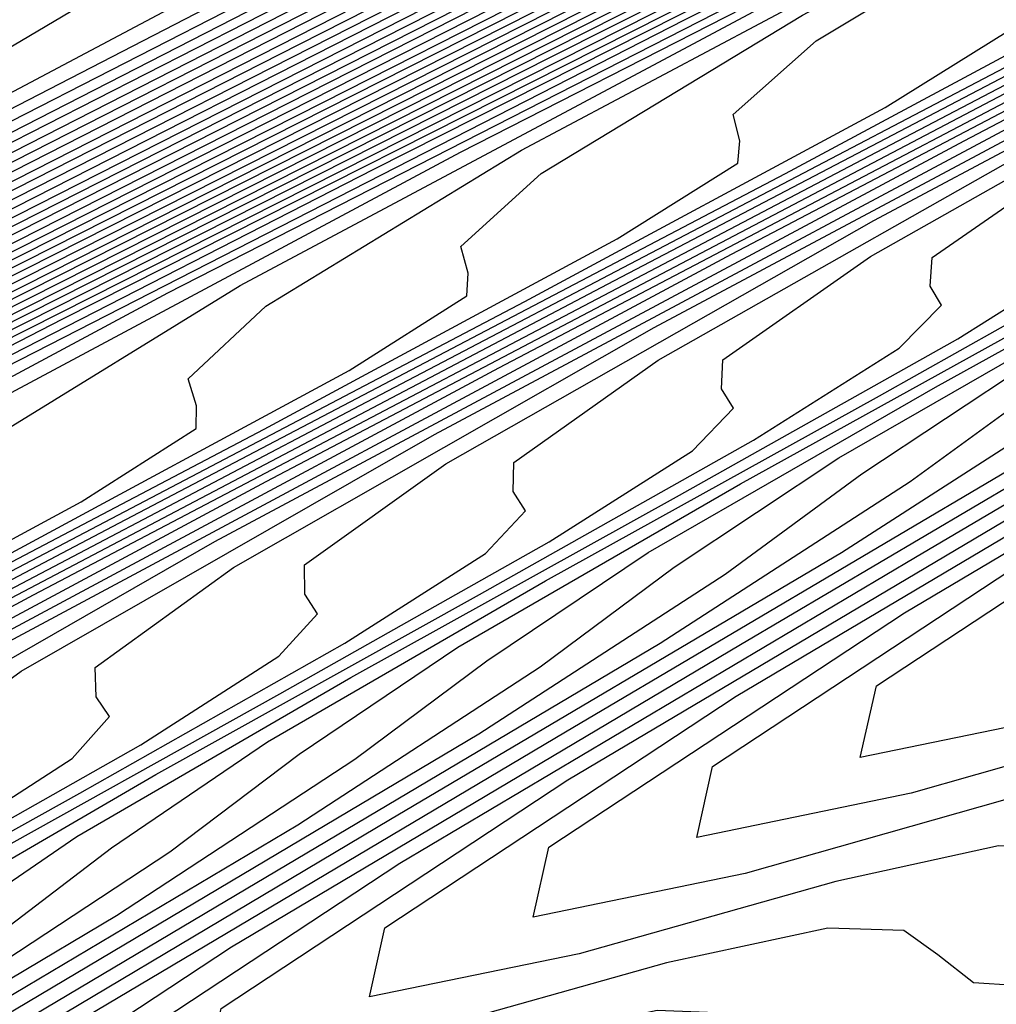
# Model space of a CAD drawing. Extents: x 3249832 to 3255657, y 13789405 to 13793316.
# Tile 105 of 256: x 3255318.08 to 3255321.62, y 13790159.34 to 13790162.9. Entities that reach past the tile are written whole.
import ezdxf

# ---------------------------------------------------------------- set-up
doc = ezdxf.new("R2010")
doc.units = 0
doc.header["$LTSCALE"] = 100
doc.header["$MEASUREMENT"] = 0
for name, color, linetype in [('GRATIO_CON', 10, 'CONTINUOUS'), ('GRATIO_ICON', 7, 'CONTINUOUS'), ('TARGETS_EAST', 7, 'CONTINUOUS')]:
    doc.layers.add(name, color=color, linetype=linetype)

# ---------------------------------------------------------------- blocks, each defined once
blk = doc.blocks.new('Gratio_032316_contours')
at = {"layer": 'GRATIO_CON', "color": 5, "linetype": 'Continuous', "flags": 128}
for points in [[(3255304.9157, 13790155.8971), (3255309.6589, 13790158.3201), (3255314.1493, 13790160.621), (3255317.9787, 13790162.6022), (3255320.7289, 13790164.0631), (3255322.1393, 13790164.8782), (3255322.5796, 13790165.2225), (3255322.5773, 13790165.3464), (3255322.6999, 13790165.5205), (3255323.6755, 13790166.0979), (3255326.2724, 13790167.4517), (3255330.9596, 13790169.8106), (3255337.0084, 13790172.8235), (3255343.391, 13790175.9945), (3255349.1937, 13790178.8812), (3255353.9602, 13790181.2553), (3255357.3486, 13790182.9416), (3255359.1694, 13790183.8424), (3255359.8432, 13790184.1689), (3255359.943, 13790184.2093), (3255359.9463, 13790184.2038), (3255359.949, 13790184.1997), (3255359.9513, 13790184.1963)], [(3255302.3778, 13790154.5684), (3255307.3329, 13790157.0951), (3255312.4118, 13790159.6895), (3255317.2206, 13790162.1531), (3255321.3249, 13790164.2734), (3255324.2801, 13790165.8346), (3255325.8088, 13790166.7013), (3255326.3006, 13790167.0602), (3255326.3122, 13790167.1787), (3255326.4454, 13790167.3469), (3255327.4839, 13790167.9461), (3255330.2567, 13790169.3804), (3255335.2318, 13790171.8782), (3255341.4333, 13790174.9646), (3255347.5247, 13790177.989), (3255352.4091, 13790180.4168), (3255355.9494, 13790182.1787), (3255358.2485, 13790183.3217), (3255359.4552, 13790183.9168), (3255359.9029, 13790184.1305), (3255359.9712, 13790184.1537)], [(3255304.4676, 13790155.5994), (3255309.7502, 13790158.2931), (3255315.1648, 13790161.0589), (3255320.2919, 13790163.6852), (3255324.671, 13790165.9446), (3255327.8314, 13790167.606), (3255329.4784, 13790168.5243), (3255330.0217, 13790168.8979), (3255330.047, 13790169.0111), (3255330.1909, 13790169.1733), (3255331.2924, 13790169.7943), (3255334.241, 13790171.3091), (3255339.5039, 13790173.9458), (3255345.8582, 13790177.1058), (3255351.6584, 13790179.9834), (3255355.6245, 13790181.9523), (3255357.9383, 13790183.1026), (3255359.1472, 13790183.7035), (3255359.7382, 13790183.995), (3255359.9575, 13790184.0997), (3255359.991, 13790184.111)], [(3255301.5219, 13790154.0673), (3255306.5573, 13790156.6303), (3255312.1674, 13790159.491), (3255317.9177, 13790162.4284), (3255323.3631, 13790165.2173), (3255328.0171, 13790167.6157), (3255331.3826, 13790169.3774), (3255333.1479, 13790170.3474), (3255333.7427, 13790170.7356), (3255333.7819, 13790170.8435), (3255333.9351, 13790170.999), (3255335.0904, 13790171.6374), (3255338.1903, 13790173.2204), (3255343.8598, 13790176.055), (3255351.4541, 13790179.8272), (3255360.0108, 13790184.0684)], [(3255305.1135, 13790155.8299), (3255310.7368, 13790158.6923), (3255317.0019, 13790161.8869), (3255323.4235, 13790165.1672), (3255329.5057, 13790168.2815), (3255334.7094, 13790170.9581), (3255338.4852, 13790172.9203), (3255340.4871, 13790173.9935), (3255341.1847, 13790174.411), (3255341.2516, 13790174.5082), (3255341.3615, 13790174.6197), (3255342.1895, 13790175.0772), (3255344.4112, 13790176.2118), (3255348.4746, 13790178.2434), (3255353.9175, 13790180.947), (3255360.0502, 13790183.9867)], [(3255302.0725, 13790154.2545), (3255306.9093, 13790156.7113), (3255312.8265, 13790159.7232), (3255319.4192, 13790163.0849), (3255326.1765, 13790166.5367), (3255332.577, 13790169.8136), (3255338.0556, 13790172.6292), (3255342.0364, 13790174.6917), (3255344.1566, 13790175.8165), (3255344.9058, 13790176.2487), (3255344.9865, 13790176.3406), (3255345.0746, 13790176.43), (3255345.739, 13790176.7971), (3255347.5216, 13790177.7075), (3255350.782, 13790179.3376), (3255355.1493, 13790181.5069), (3255360.0699, 13790183.9458)], [(3255303.628, 13790155.0138), (3255308.7051, 13790157.5926), (3255314.9163, 13790160.7542), (3255321.8364, 13790164.2828), (3255328.9294, 13790167.9061), (3255335.6482, 13790171.3457), (3255341.4017, 13790174.3004), (3255345.5877, 13790176.4631), (3255347.8262, 13790177.6396), (3255348.6268, 13790178.0864), (3255348.7213, 13790178.173), (3255348.7878, 13790178.2404), (3255349.2885, 13790178.517), (3255350.6321, 13790179.2032), (3255353.0894, 13790180.4318), (3255356.381, 13790182.0668), (3255360.0897, 13790183.905)], [(3255305.1835, 13790155.7731), (3255310.5009, 13790158.4739), (3255317.006, 13790161.7851), (3255324.2536, 13790165.4808), (3255331.6823, 13790169.2755), (3255338.7195, 13790172.8778), (3255344.7479, 13790175.9716), (3255349.1389, 13790178.2345), (3255351.4957, 13790179.4626), (3255352.3478, 13790179.9241), (3255352.4562, 13790180.0053), (3255352.5009, 13790180.0507), (3255352.838, 13790180.237), (3255353.7425, 13790180.6989), (3255355.3968, 13790181.526), (3255357.6127, 13790182.6266), (3255360.1094, 13790183.8641)], [(3255303.7707, 13790154.9993), (3255308.2945, 13790157.2917), (3255314.0925, 13790160.2366), (3255321.1855, 13790163.8471), (3255329.0881, 13790167.8767), (3255337.1882, 13790172.0144), (3255344.8621, 13790175.942), (3255351.4402, 13790179.3139), (3255356.2414, 13790181.7774), (3255358.8349, 13790183.1087), (3255359.7899, 13790183.5995), (3255359.9259, 13790183.6701), (3255359.9272, 13790183.6714), (3255359.937, 13790183.6768), (3255359.9634, 13790183.6903), (3255360.0116, 13790183.7143), (3255360.0761, 13790183.7464), (3255360.1488, 13790183.7825)], [(3255305.1388, 13790155.6635), (3255309.85, 13790158.051), (3255315.8883, 13790161.1179), (3255323.2539, 13790164.8671), (3255331.3347, 13790168.9871), (3255339.3649, 13790173.0882), (3255346.7521, 13790176.8682), (3255353.5952, 13790180.3758), (3255360.1664, 13790183.7472)], [(3255302.8281, 13790154.4677), (3255306.5068, 13790156.3278), (3255311.4055, 13790158.8102), (3255317.684, 13790161.9993), (3255325.321, 13790165.8864), (3255333.5703, 13790170.0918), (3255341.5049, 13790174.143), (3255348.4211, 13790177.681), (3255354.5094, 13790180.8012), (3255360.1838, 13790183.7124)], [(3255304.0554, 13790155.0608), (3255307.8748, 13790156.9921), (3255312.961, 13790159.5695), (3255319.4798, 13790162.8806), (3255327.388, 13790166.9057), (3255335.8059, 13790171.1966), (3255343.6448, 13790175.1979), (3255350.0901, 13790178.4938), (3255355.4236, 13790181.2265), (3255360.2013, 13790183.6775)], [(3255303.5893, 13790154.7687), (3255306.5099, 13790156.2471), (3255310.6109, 13790158.3207), (3255316.0721, 13790161.0881), (3255323.0714, 13790164.6433), (3255331.5221, 13790168.9443), (3255340.2771, 13790173.4061), (3255347.9247, 13790177.3077), (3255353.4282, 13790180.1195), (3255357.252, 13790182.0771), (3255360.2361, 13790183.6077)], [(3255304.7162, 13790155.3111), (3255307.7371, 13790156.8402), (3255311.9789, 13790158.985), (3255317.6276, 13790161.8474), (3255324.8672, 13790165.5246), (3255333.5891, 13790169.9636), (3255342.5128, 13790174.5109), (3255350.0647, 13790178.3626), (3255355.0972, 13790180.9323), (3255358.1663, 13790182.5025), (3255360.2536, 13790183.5729)], [(3255303.783, 13790154.7871), (3255305.843, 13790155.8536), (3255308.9644, 13790157.4333), (3255313.347, 13790159.6493), (3255319.1831, 13790162.6067), (3255326.663, 13790166.4059), (3255335.6562, 13790170.9829), (3255344.7484, 13790175.6156), (3255352.2046, 13790179.4175), (3255356.7662, 13790181.7451), (3255359.0805, 13790182.9278), (3255360.271, 13790183.538)], [(3255304.8427, 13790155.2963), (3255306.9699, 13790156.3961), (3255310.1916, 13790158.0264), (3255314.7166, 13790160.3144), (3255320.7509, 13790163.3723), (3255328.5002, 13790167.3085), (3255338.0293, 13790172.1586), (3255348.8387, 13790177.6664), (3255360.2884, 13790183.5031)], [(3255305.0241, 13790155.1342), (3255305.6382, 13790155.5752), (3255306.9622, 13790156.3146), (3255309.2236, 13790157.4811), (3255312.6461, 13790159.2126), (3255317.4185, 13790161.6255), (3255323.5888, 13790164.7516), (3255331.1702, 13790168.6012), (3255339.9013, 13790173.0438), (3255348.4233, 13790177.385), (3255355.1029, 13790180.7893), (3255358.7722, 13790182.6592), (3255360.1245, 13790183.3478), (3255360.3182, 13790183.4455)], [(3255304.8083, 13790154.4748), (3255305.689, 13790154.9681), (3255305.9678, 13790155.1782), (3255305.932, 13790155.2654), (3255305.8633, 13790155.3778), (3255306.0205, 13790155.6152), (3255306.6569, 13790156.065), (3255308.0219, 13790156.8237), (3255310.3504, 13790158.0236), (3255313.8734, 13790159.8057), (3255318.7695, 13790162.2811), (3255325.0078, 13790165.4413), (3255332.5052, 13790169.2476), (3255340.9443, 13790173.5411), (3255349.0715, 13790177.6808), (3255355.3991, 13790180.9056), (3255358.87, 13790182.674), (3255360.1494, 13790183.3249), (3255360.333, 13790183.417)], [(3255304.084, 13790154.0519), (3255305.7522, 13790154.9379), (3255306.6595, 13790155.4442), (3255306.9489, 13790155.6586), (3255306.9159, 13790155.7454), (3255306.8502, 13790155.8567), (3255307.0169, 13790156.0961), (3255307.6755, 13790156.5547), (3255309.0817, 13790157.3329), (3255311.4773, 13790158.5661), (3255315.1006, 13790160.3988), (3255320.1204, 13790162.9367), (3255326.4268, 13790166.131), (3255333.8401, 13790169.894), (3255341.9872, 13790174.0384), (3255349.7196, 13790177.9767), (3255355.6953, 13790181.0218), (3255358.9678, 13790182.6888), (3255360.1743, 13790183.3021), (3255360.3478, 13790183.3885)], [(3255304.9814, 13790154.4912), (3255306.6961, 13790155.401), (3255307.6299, 13790155.9204), (3255307.9299, 13790156.1391), (3255307.8998, 13790156.2255), (3255307.837, 13790156.3357), (3255308.0133, 13790156.577), (3255308.6941, 13790157.0445), (3255310.1414, 13790157.842), (3255312.6041, 13790159.1086), (3255316.3279, 13790160.9919), (3255321.4714, 13790163.5923), (3255327.8457, 13790166.8207), (3255335.1751, 13790170.5405), (3255343.0302, 13790174.5357), (3255350.3678, 13790178.2726), (3255355.9915, 13790181.1381), (3255359.0655, 13790182.7035), (3255360.1992, 13790183.2792), (3255360.3626, 13790183.36)], [(3255304.6498, 13790154.2392), (3255306.7761, 13790155.3698), (3255308.584, 13790156.3271), (3255309.5708, 13790156.8727), (3255309.8919, 13790157.1), (3255309.8675, 13790157.1856), (3255309.8108, 13790157.2936), (3255310.0062, 13790157.5388), (3255310.7314, 13790158.024), (3255312.2609, 13790158.8603), (3255314.8578, 13790160.1936), (3255318.7824, 13790162.1781), (3255324.1733, 13790164.9035), (3255330.6837, 13790168.2), (3255337.845, 13790171.8333), (3255345.1161, 13790175.5303), (3255351.6642, 13790178.8644), (3255356.5838, 13790181.3706), (3255359.2611, 13790182.7331), (3255360.249, 13790183.2335), (3255360.3922, 13790183.303)], [(3255305.4924, 13790154.6505), (3255307.6735, 13790155.8091), (3255309.528, 13790156.7902), (3255310.5412, 13790157.3489), (3255310.8729, 13790157.5805), (3255310.8514, 13790157.6657), (3255310.7976, 13790157.7725), (3255311.0026, 13790158.0197), (3255311.75, 13790158.5138), (3255313.3206, 13790159.3695), (3255315.9847, 13790160.736), (3255320.0096, 13790162.7712), (3255325.5243, 13790165.559), (3255332.1026, 13790168.8897), (3255339.18, 13790172.4797), (3255346.1591, 13790176.0276), (3255352.3124, 13790179.1603), (3255356.88, 13790181.4868), (3255359.3589, 13790182.7478), (3255360.2739, 13790183.2107), (3255360.4069, 13790183.2745)], [(3255304.4639, 13790154.0323), (3255306.3351, 13790155.0619), (3255308.5709, 13790156.2484), (3255310.4719, 13790157.2533), (3255311.5116, 13790157.825), (3255311.8539, 13790158.061), (3255311.8353, 13790158.1457), (3255311.7845, 13790158.2514), (3255311.9991, 13790158.5007), (3255312.7686, 13790159.0035), (3255314.3803, 13790159.8786), (3255317.1115, 13790161.2785), (3255321.2369, 13790163.3643), (3255326.8753, 13790166.2146), (3255333.5216, 13790169.5794), (3255340.515, 13790173.1261), (3255347.202, 13790176.5249), (3255352.9606, 13790179.4562), (3255357.1762, 13790181.6031), (3255359.4566, 13790182.7626), (3255360.2988, 13790183.1878), (3255360.4217, 13790183.246)], [(3255305.2597, 13790154.4202), (3255307.1777, 13790155.4733), (3255309.4682, 13790156.6878), (3255311.4159, 13790157.7164), (3255312.4821, 13790158.3012), (3255312.8349, 13790158.5414), (3255312.8192, 13790158.6258), (3255312.7714, 13790158.7304), (3255312.9955, 13790158.9816), (3255313.7872, 13790159.4933), (3255315.4401, 13790160.3878), (3255318.2384, 13790161.821), (3255322.4642, 13790163.9574), (3255328.2262, 13790166.8702), (3255334.9406, 13790170.2691), (3255341.8499, 13790173.7725), (3255348.245, 13790177.0222), (3255353.6088, 13790179.7521), (3255357.4723, 13790181.7195), (3255359.5541, 13790182.7777), (3255360.3231, 13790183.1656), (3255360.4356, 13790183.2183)], [(3255305.207, 13790153.6581), (3255305.54, 13790153.9086), (3255305.6043, 13790154.0464), (3255305.5256, 13790154.1319), (3255305.4725, 13790154.2445), (3255305.7864, 13790154.5406), (3255306.8513, 13790155.1959), (3255308.8631, 13790156.296), (3255311.263, 13790157.5664), (3255313.3038, 13790158.6426), (3255314.4229, 13790159.2535), (3255314.7969, 13790159.5024), (3255314.7869, 13790159.5859), (3255314.7451, 13790159.6883), (3255314.9883, 13790159.9434), (3255315.8245, 13790160.4728), (3255317.5596, 13790161.4061), (3255320.4921, 13790162.906), (3255324.9187, 13790165.1436), (3255330.9282, 13790168.1814)], [(3255305.2694, 13790153.6233), (3255305.9467, 13790154.0259), (3255306.289, 13790154.2803), (3255306.3575, 13790154.419), (3255306.2805, 13790154.5037), (3255306.2304, 13790154.6159), (3255306.5552, 13790154.9159), (3255307.6471, 13790155.5838), (3255309.7057, 13790156.7074), (3255312.1603, 13790158.0057), (3255314.2477, 13790159.1056), (3255315.3934, 13790159.7297), (3255315.778, 13790159.9828), (3255315.7708, 13790160.066), (3255315.732, 13790160.1672), (3255315.9848, 13790160.4243), (3255316.8431, 13790160.9625), (3255318.6193, 13790161.9152), (3255321.6189, 13790163.4485), (3255326.1459, 13790165.7367), (3255332.2792, 13790168.837)], [(3255305.17, 13790153.5085), (3255305.9933, 13790153.9833), (3255306.6863, 13790154.3937), (3255307.0379, 13790154.652), (3255307.1106, 13790154.7916), (3255307.0354, 13790154.8755), (3255306.9882, 13790154.9873), (3255307.324, 13790155.2912), (3255308.443, 13790155.9716), (3255310.5484, 13790157.1187), (3255313.0577, 13790158.445), (3255315.1916, 13790159.5687), (3255316.3638, 13790160.2058), (3255316.759, 13790160.4633), (3255316.7547, 13790160.546), (3255316.7189, 13790160.6461), (3255316.9812, 13790160.9052), (3255317.8617, 13790161.4523), (3255319.679, 13790162.4244), (3255322.7458, 13790163.991), (3255327.3732, 13790166.3298), (3255333.6301, 13790169.4926)], [(3255305.1856, 13790153.43), (3255305.8756, 13790153.8592), (3255306.7172, 13790154.3433), (3255307.426, 13790154.7614), (3255307.7868, 13790155.0238), (3255307.8637, 13790155.1641), (3255307.7904, 13790155.2473), (3255307.746, 13790155.3587), (3255308.0929, 13790155.6665), (3255309.2388, 13790156.3595), (3255311.3911, 13790157.5301), (3255313.9551, 13790158.8843), (3255316.1356, 13790160.0318), (3255317.3343, 13790160.682), (3255317.74, 13790160.9438), (3255317.7385, 13790161.0261), (3255317.7057, 13790161.1251), (3255317.9776, 13790161.3862), (3255318.8804, 13790161.942), (3255320.7388, 13790162.9335), (3255323.8726, 13790164.5335), (3255328.6004, 13790166.9229)], [(3255310.8304, 13790157.1353), (3255313.0764, 13790158.3528), (3255315.7498, 13790159.763), (3255318.0235, 13790160.958), (3255319.2751, 13790161.6343), (3255319.702, 13790161.9047), (3255319.7063, 13790161.9862), (3255319.6795, 13790162.083), (3255319.9705, 13790162.348), (3255320.9176, 13790162.9215), (3255322.8583, 13790163.9518), (3255326.1263, 13790165.6184), (3255331.0549, 13790168.1091)], [(3255311.6262, 13790157.5231), (3255313.9191, 13790158.7642), (3255316.6472, 13790160.2023), (3255318.9674, 13790161.4211), (3255320.2456, 13790162.1104), (3255320.683, 13790162.3852), (3255320.6902, 13790162.4663), (3255320.6663, 13790162.5619), (3255320.9669, 13790162.8289), (3255321.9362, 13790163.4113), (3255323.918, 13790164.461), (3255327.2532, 13790166.1609), (3255332.2822, 13790168.7022)], [(3255312.422, 13790157.911), (3255314.7617, 13790159.1756), (3255317.5445, 13790160.6416), (3255319.9114, 13790161.8842), (3255321.216, 13790162.5866), (3255321.664, 13790162.8656), (3255321.674, 13790162.9463), (3255321.6532, 13790163.0408), (3255321.9634, 13790163.3098), (3255322.9549, 13790163.9011), (3255324.9777, 13790164.9701), (3255328.38, 13790166.7034)], [(3255311.9371, 13790157.5429), (3255313.2179, 13790158.2989), (3255315.6044, 13790159.5869), (3255318.4419, 13790161.0809), (3255320.8553, 13790162.3472), (3255322.1864, 13790163.0628), (3255322.645, 13790163.3461), (3255322.6579, 13790163.4264), (3255322.6401, 13790163.5198), (3255322.9598, 13790163.7907), (3255323.9735, 13790164.3908), (3255326.0375, 13790165.4792), (3255329.5069, 13790167.2459)], [(3255313.0294, 13790157.6258), (3255313.1358, 13790157.772), (3255313.0749, 13790157.8498), (3255313.0509, 13790157.9584), (3255313.4748, 13790158.2935), (3255314.8095, 13790159.0746), (3255317.2897, 13790160.4097), (3255320.2367, 13790161.9596), (3255322.7432, 13790163.2734), (3255324.1273, 13790164.0151), (3255324.6071, 13790164.3071), (3255324.6257, 13790164.3865), (3255324.6138, 13790164.4777), (3255324.9526, 13790164.7526), (3255326.0107, 13790165.3703), (3255328.1409, 13790166.4894)], [(3255312.5087, 13790157.223), (3255313.3431, 13790157.7036), (3255313.7783, 13790157.9975), (3255313.8889, 13790158.1446), (3255313.8299, 13790158.2216), (3255313.8087, 13790158.3298), (3255314.2436, 13790158.6688), (3255315.6053, 13790159.4625), (3255318.1324, 13790160.821), (3255321.134, 13790162.3989), (3255323.6871, 13790163.7365), (3255325.0977, 13790164.4912), (3255325.5881, 13790164.7875), (3255325.6095, 13790164.8666), (3255325.6007, 13790164.9566), (3255325.9491, 13790165.2335), (3255327.0294, 13790165.8601), (3255329.1902, 13790166.9933)], [(3255312.2258, 13790157.0151), (3255313.2326, 13790157.583), (3255314.0828, 13790158.0714), (3255314.5272, 13790158.3693), (3255314.6421, 13790158.5172), (3255314.5848, 13790158.5934), (3255314.5666, 13790158.7012), (3255315.0124, 13790159.0441), (3255316.4011, 13790159.8503), (3255318.975, 13790161.2324), (3255322.0314, 13790162.8382), (3255324.6311, 13790164.1996), (3255326.0682, 13790164.9674), (3255326.5691, 13790165.268), (3255326.5934, 13790165.3466), (3255326.5876, 13790165.4355), (3255326.9455, 13790165.7144), (3255328.048, 13790166.3498), (3255330.2394, 13790167.4971)], [(3255312.9313, 13790157.3657), (3255313.9565, 13790157.9429), (3255314.8224, 13790158.4391), (3255315.2762, 13790158.741), (3255315.3952, 13790158.8897), (3255315.3398, 13790158.9652), (3255315.3244, 13790159.0726), (3255315.7813, 13790159.4194), (3255317.1969, 13790160.2382), (3255319.8177, 13790161.6438), (3255322.9288, 13790163.2775), (3255325.575, 13790164.6627), (3255327.0386, 13790165.4436), (3255327.5501, 13790165.7485), (3255327.5773, 13790165.8267), (3255327.5744, 13790165.9145), (3255327.9419, 13790166.1953), (3255329.0666, 13790166.8396)], [(3255312.9789, 13790157.195), (3255313.4619, 13790157.5452), (3255314.3425, 13790158.067), (3255315.4044, 13790158.6629), (3255316.3017, 13790159.1747), (3255316.774, 13790159.4844), (3255316.9015, 13790159.6349), (3255316.8496, 13790159.7088), (3255316.8401, 13790159.8154), (3255317.3189, 13790160.1699), (3255318.7886, 13790161.014), (3255321.503, 13790162.4665), (3255324.7235, 13790164.1561), (3255327.4629, 13790165.5889), (3255328.9795, 13790166.3959)], [(3255312.5256, 13790156.7015), (3255313.2622, 13790157.2077), (3255313.6583, 13790157.5337), (3255314.1516, 13790157.8881), (3255315.0481, 13790158.4177), (3255316.1283, 13790159.0228), (3255317.0414, 13790159.5424), (3255317.5229, 13790159.8562), (3255317.6546, 13790160.0074), (3255317.6046, 13790160.0805), (3255317.5979, 13790160.1868), (3255318.0878, 13790160.5452), (3255319.5844, 13790161.4018), (3255322.3457, 13790162.8779), (3255325.6209, 13790164.5955), (3255328.4069, 13790166.0519)], [(3255311.8234, 13790156.2099), (3255313.1819, 13790157.0302), (3255313.9326, 13790157.543), (3255314.3378, 13790157.8725), (3255314.8413, 13790158.2311), (3255315.7536, 13790158.7683), (3255316.8522, 13790159.3828), (3255317.781, 13790159.9102), (3255318.2719, 13790160.2279), (3255318.4078, 13790160.38), (3255318.3595, 13790160.4523), (3255318.3557, 13790160.5582), (3255318.8566, 13790160.9205), (3255320.3802, 13790161.7897), (3255323.1884, 13790163.2892), (3255326.5182, 13790165.0348), (3255329.3508, 13790166.515)], [(3255312.4569, 13790156.5264), (3255313.8383, 13790157.3589), (3255314.6031, 13790157.8783), (3255315.0173, 13790158.2112), (3255315.531, 13790158.574), (3255316.4592, 13790159.119), (3255317.5761, 13790159.7428), (3255318.5207, 13790160.278), (3255319.0208, 13790160.5996), (3255319.1609, 13790160.7525), (3255319.1144, 13790160.8241), (3255319.1136, 13790160.9296), (3255319.6255, 13790161.2958), (3255321.176, 13790162.1776), (3255324.031, 13790163.7006), (3255327.4156, 13790165.4741), (3255330.2948, 13790166.9781)], [(3255312.1487, 13790156.2185), (3255313.724, 13790157.1594), (3255315.151, 13790158.0163), (3255315.944, 13790158.549), (3255316.3762, 13790158.8887), (3255316.9103, 13790159.2599), (3255317.8704, 13790159.8203), (3255319.024, 13790160.4627), (3255320, 13790161.0135), (3255320.5187, 13790161.343), (3255320.6672, 13790161.4977), (3255320.6243, 13790161.5677), (3255320.6292, 13790161.6724), (3255321.1631, 13790162.0464), (3255322.7677, 13790162.9533), (3255325.7164, 13790164.5233), (3255329.2103, 13790166.3527)], [(3255312.7579, 13790156.521), (3255314.3575, 13790157.476), (3255315.8073, 13790158.345), (3255316.6145, 13790158.8843), (3255317.0556, 13790159.2275), (3255317.6, 13790159.6028), (3255318.5759, 13790160.1709), (3255319.7479, 13790160.8227), (3255320.7396, 13790161.3813), (3255321.2676, 13790161.7148), (3255321.4204, 13790161.8702), (3255321.3793, 13790161.9395), (3255321.3871, 13790162.0438), (3255321.932, 13790162.4217), (3255323.5635, 13790163.3412), (3255326.559, 13790164.9347), (3255330.1077, 13790166.792)], [(3255312.2871, 13790156.1106), (3255313.367, 13790156.8235), (3255314.991, 13790157.7925), (3255316.4637, 13790158.6737), (3255317.2849, 13790159.2196), (3255317.7351, 13790159.5662), (3255318.2897, 13790159.9457), (3255319.2815, 13790160.5216), (3255320.4719, 13790161.1826), (3255321.4793, 13790161.749), (3255322.0165, 13790162.0865), (3255322.1735, 13790162.2428), (3255322.1342, 13790162.3113), (3255322.1449, 13790162.4152), (3255322.7008, 13790162.7969), (3255324.3593, 13790163.7291), (3255327.4017, 13790165.3461), (3255331.0051, 13790167.2313)], [(3255312.8803, 13790156.4027), (3255313.9762, 13790157.1261), (3255315.6245, 13790158.109), (3255317.1201, 13790159.0024), (3255317.9554, 13790159.5549), (3255318.4146, 13790159.905), (3255318.9794, 13790160.2887), (3255319.9871, 13790160.8723), (3255321.1958, 13790161.5426), (3255322.2189, 13790162.1168), (3255322.7655, 13790162.4582), (3255322.9266, 13790162.6153), (3255322.8891, 13790162.6831), (3255322.9028, 13790162.7865), (3255323.4697, 13790163.1722), (3255325.1551, 13790164.1169), (3255328.2444, 13790165.7574)], [(3255314.0666, 13790156.9868), (3255315.1945, 13790157.7311), (3255316.8916, 13790158.742), (3255318.4328, 13790159.6598), (3255319.2963, 13790160.2255), (3255319.7735, 13790160.5825), (3255320.3588, 13790160.9745), (3255321.3983, 13790161.5736), (3255322.6436, 13790162.2625), (3255323.6982, 13790162.8523), (3255324.2633, 13790163.2017), (3255324.4329, 13790163.3605), (3255324.399, 13790163.4267), (3255324.4184, 13790163.5293), (3255325.0073, 13790163.9228), (3255326.7468, 13790164.8927), (3255329.9297, 13790166.5802)], [(3255314.6598, 13790157.2788), (3255315.8037, 13790158.0336), (3255317.5251, 13790159.0585), (3255319.0891, 13790159.9885), (3255319.9668, 13790160.5609), (3255320.4529, 13790160.9212), (3255321.0485, 13790161.3175), (3255322.1038, 13790161.9242), (3255323.3676, 13790162.6225), (3255324.4379, 13790163.2201), (3255325.0123, 13790163.5734), (3255325.1861, 13790163.733), (3255325.1539, 13790163.7984), (3255325.1763, 13790163.9007), (3255325.7762, 13790164.2981), (3255327.5426, 13790165.2805), (3255330.7723, 13790166.9915)], [(3255315.2022, 13790157.342), (3255315.253, 13790157.5709), (3255316.4128, 13790158.3361), (3255318.1586, 13790159.375), (3255319.7455, 13790160.3173), (3255320.6372, 13790160.8962), (3255321.1324, 13790161.26), (3255321.7382, 13790161.6604), (3255322.8094, 13790162.2749), (3255324.0915, 13790162.9825), (3255325.1775, 13790163.5879), (3255325.7612, 13790163.9451), (3255325.9392, 13790164.1056), (3255325.9089, 13790164.1702), (3255325.9341, 13790164.2721), (3255326.545, 13790164.6734), (3255328.3384, 13790165.6684)], [(3255317.022, 13790158.6386), (3255318.7921, 13790159.6915), (3255320.4018, 13790160.646), (3255321.3077, 13790161.2315), (3255321.8119, 13790161.5987), (3255322.4279, 13790162.0033), (3255323.515, 13790162.6255), (3255324.8154, 13790163.3424), (3255325.9172, 13790163.9557), (3255326.5101, 13790164.3168), (3255326.6924, 13790164.4782), (3255326.6638, 13790164.542), (3255326.6919, 13790164.6435), (3255327.3139, 13790165.0487), (3255329.1342, 13790166.0563)], [(3255317.0325, 13790158.447), (3255318.2403, 13790159.2437), (3255320.0592, 13790160.3246), (3255321.7145, 13790161.3034), (3255322.6486, 13790161.9021), (3255323.1708, 13790162.2762), (3255323.8072, 13790162.6892), (3255324.9261, 13790163.3268), (3255326.2633, 13790164.0624), (3255327.3965, 13790164.6912), (3255328.008, 13790165.0603), (3255328.1987, 13790165.2233)], [(3255332.2161, 13790163.9878), (3255327.6403, 13790161.8375), (3255324.3963, 13790160.322), (3255322.3825, 13790159.4103), (3255321.2292, 13790158.9467), (3255320.6012, 13790158.7838), (3255320.3021, 13790158.808), (3255320.1703, 13790158.914), (3255320.0453, 13790159.0049), (3255319.7729, 13790159.0176), (3255319.2002, 13790158.8974), (3255318.3031, 13790158.6469), (3255317.5719, 13790158.4978), (3255317.6257, 13790158.739), (3255318.8495, 13790159.5462), (3255320.6927, 13790160.6411), (3255322.3709, 13790161.6321), (3255323.3191, 13790162.2374), (3255323.8502, 13790162.6149), (3255324.4969, 13790163.0322), (3255325.6317, 13790163.6775), (3255326.9872, 13790164.4223), (3255328.1361, 13790165.059)], [(3255328.346, 13790162.188), (3255325.0602, 13790160.6529), (3255323.0208, 13790159.7289), (3255321.8537, 13790159.2579), (3255321.2196, 13790159.0903), (3255320.9193, 13790159.1116), (3255320.7885, 13790159.2156), (3255320.6647, 13790159.305), (3255320.391, 13790159.3157), (3255319.8126, 13790159.1926), (3255318.9047, 13790158.9381), (3255318.1644, 13790158.7867), (3255318.2189, 13790159.0311), (3255319.4586, 13790159.8487), (3255321.3262, 13790160.9576), (3255323.0272, 13790161.9608), (3255323.9895, 13790162.5728), (3255324.5297, 13790162.9537), (3255325.1866, 13790163.3751), (3255326.3373, 13790164.0281), (3255327.7111, 13790164.7823), (3255328.8758, 13790165.4267)], [(3255329.0516, 13790162.5385), (3255325.7241, 13790160.9838), (3255323.6592, 13790160.0476), (3255322.4782, 13790159.5691), (3255321.838, 13790159.3969), (3255321.5364, 13790159.4152), (3255321.4068, 13790159.5173), (3255321.284, 13790159.605), (3255321.0092, 13790159.6139), (3255320.425, 13790159.4878), (3255319.5063, 13790159.2292), (3255318.7568, 13790159.0757), (3255318.812, 13790159.3231), (3255320.0678, 13790160.1512), (3255321.9597, 13790161.2741), (3255323.6836, 13790162.2895), (3255324.66, 13790162.9081), (3255325.2092, 13790163.2924), (3255325.8763, 13790163.718), (3255327.0429, 13790164.3788), (3255328.4351, 13790165.1423)], [(3255330.4629, 13790163.2396), (3255327.0519, 13790161.6457), (3255324.9358, 13790160.6849), (3255323.7273, 13790160.1916), (3255323.0748, 13790160.01), (3255322.7707, 13790160.0223), (3255322.6433, 13790160.1206), (3255322.5227, 13790160.2052), (3255322.2454, 13790160.2102), (3255321.6497, 13790160.0781), (3255320.7096, 13790159.8116), (3255319.9416, 13790159.6536), (3255319.9984, 13790159.9072), (3255321.2861, 13790160.7563), (3255323.2268, 13790161.9071), (3255324.9963, 13790162.9469), (3255326.0009, 13790163.5787), (3255326.5681, 13790163.9699), (3255327.2557, 13790164.4039), (3255328.454, 13790165.0801)], [(3255331.1685, 13790163.5901), (3255327.7158, 13790161.9766), (3255325.5741, 13790161.0035), (3255324.3518, 13790160.5029), (3255323.6932, 13790160.3165), (3255323.3878, 13790160.3259), (3255323.2616, 13790160.4223), (3255323.1421, 13790160.5053), (3255322.8635, 13790160.5083), (3255322.2621, 13790160.3733), (3255321.3112, 13790160.1027), (3255320.5341, 13790159.9425), (3255320.5915, 13790160.1993), (3255321.8953, 13790161.0588), (3255323.8603, 13790162.2236), (3255325.6527, 13790163.2756), (3255326.6714, 13790163.914), (3255327.2475, 13790164.3087), (3255327.9454, 13790164.7468), (3255329.1596, 13790165.4307)], [(3255328.3796, 13790162.3075), (3255326.2125, 13790161.3222), (3255324.9763, 13790160.8141), (3255324.3116, 13790160.6231), (3255324.0049, 13790160.6295), (3255323.8798, 13790160.7239), (3255323.7614, 13790160.8053), (3255323.4817, 13790160.8065), (3255322.8745, 13790160.6684), (3255321.9128, 13790160.3939), (3255321.1265, 13790160.2315), (3255321.1847, 13790160.4913), (3255322.5044, 13790161.3613), (3255324.4938, 13790162.5401), (3255326.309, 13790163.6043), (3255327.3418, 13790164.2493), (3255327.927, 13790164.6474), (3255328.6351, 13790165.0898)]]:
    blk.add_lwpolyline(points, dxfattribs=at)
at = {"layer": 'GRATIO_ICON', "color": 7, "linetype": 'Continuous', "flags": 128}
for points in [[(3255302.4984, 13790154.6992), (3255306.906, 13790156.9506), (3255311.078, 13790159.0889), (3255314.6326, 13790160.9311), (3255317.1776, 13790162.2917), (3255318.4697, 13790163.0552), (3255318.8586, 13790163.3848), (3255318.8424, 13790163.514), (3255318.9544, 13790163.6942), (3255319.8671, 13790164.2497), (3255322.2882, 13790165.5231), (3255326.6875, 13790167.743), (3255332.5836, 13790170.6823), (3255339.2573, 13790174), (3255345.9783, 13790177.3457), (3255351.9712, 13790180.3315), (3255356.4494, 13790182.5603), (3255358.8854, 13790183.7655), (3255359.7868, 13790184.2023), (3255359.9203, 13790184.2564), (3255359.9248, 13790184.2489), (3255359.9284, 13790184.2435), (3255359.9315, 13790184.239)], [(3255303.3177, 13790154.9486), (3255308.6471, 13790157.6613), (3255314.5847, 13790160.689), (3255320.6706, 13790163.7978), (3255326.4344, 13790166.7494), (3255331.3633, 13790169.2869), (3255334.9339, 13790171.1488), (3255336.8175, 13790172.1704), (3255337.4637, 13790172.5733), (3255337.5167, 13790172.6759), (3255337.6483, 13790172.8094), (3255338.64, 13790173.3573), (3255341.3007, 13790174.7161), (3255346.1672, 13790177.1492), (3255352.6858, 13790180.3871), (3255360.0305, 13790184.0275)], [(3255302.4027, 13790154.335), (3255306.739, 13790156.5324), (3255312.2967, 13790159.3553), (3255319.0958, 13790162.8161), (3255326.6709, 13790166.6788), (3255334.4353, 13790170.645), (3255341.7908, 13790174.4099), (3255348.094, 13790177.6427), (3255352.6902, 13790180.006), (3255355.1653, 13790181.2857), (3255356.0688, 13790181.7618), (3255356.191, 13790181.8377), (3255356.2141, 13790181.861), (3255356.3875, 13790181.9569), (3255356.8529, 13790182.1946), (3255357.7042, 13790182.6202), (3255358.8444, 13790183.1865), (3255360.1291, 13790183.8233)], [(3255305.2826, 13790155.6539), (3255309.2429, 13790157.6564), (3255314.5166, 13790160.3288), (3255321.2756, 13790163.7619), (3255329.455, 13790167.925), (3255338.0415, 13790172.3013), (3255345.7848, 13790176.2528), (3255351.7592, 13790179.3067), (3255356.3378, 13790181.6518), (3255360.2187, 13790183.6426)], [(3255304.6196, 13790155.0855), (3255305.9024, 13790155.8054), (3255308.0967, 13790156.9386), (3255311.4189, 13790158.6195), (3255316.0675, 13790160.9699), (3255322.1699, 13790164.0619), (3255329.8352, 13790167.9548), (3255338.8583, 13790172.5465), (3255347.7751, 13790177.0891), (3255354.8067, 13790180.6731), (3255358.6744, 13790182.6445), (3255360.0996, 13790183.3706), (3255360.3035, 13790183.4741)], [(3255303.8071, 13790153.8278), (3255305.8788, 13790154.9305), (3255307.6401, 13790155.864), (3255308.6003, 13790156.3965), (3255308.9109, 13790156.6196), (3255308.8837, 13790156.7055), (3255308.8239, 13790156.8146), (3255309.0098, 13790157.0579), (3255309.7127, 13790157.5343), (3255311.2011, 13790158.3512), (3255313.731, 13790159.6511), (3255317.5551, 13790161.585), (3255322.8224, 13790164.2479), (3255329.2647, 13790167.5103), (3255336.5101, 13790171.1869), (3255344.0731, 13790175.033), (3255351.016, 13790178.5685), (3255356.2876, 13790181.2543), (3255359.1633, 13790182.7183), (3255360.2241, 13790183.2564), (3255360.3774, 13790183.3315)], [(3255305.0175, 13790154.1653), (3255306.0555, 13790154.808), (3255308.0204, 13790155.8846), (3255310.3656, 13790157.1271), (3255312.3598, 13790158.1795), (3255313.4525, 13790158.7773), (3255313.8159, 13790159.0219), (3255313.803, 13790159.1058), (3255313.7583, 13790159.2093), (3255313.9919, 13790159.4625), (3255314.8059, 13790159.983), (3255316.4998, 13790160.8969), (3255319.3652, 13790162.3635), (3255323.6914, 13790164.5505), (3255329.5772, 13790167.5258), (3255336.3596, 13790170.9588), (3255343.1849, 13790174.4189), (3255349.2879, 13790177.5195), (3255354.2569, 13790180.0481), (3255357.7681, 13790181.8361), (3255359.6511, 13790182.7932), (3255360.3467, 13790183.144), (3255360.4485, 13790183.1917)], [(3255305.5048, 13790153.4688), (3255305.8753, 13790153.7729), (3255306.5811, 13790154.2098), (3255307.4412, 13790154.7032), (3255308.1656, 13790155.1292), (3255308.5358, 13790155.3955), (3255308.6169, 13790155.5367), (3255308.5453, 13790155.6191), (3255308.5039, 13790155.7301), (3255308.8617, 13790156.0418), (3255310.0346, 13790156.7474), (3255312.2337, 13790157.9415), (3255314.8524, 13790159.3237), (3255317.0795, 13790160.4949), (3255318.3047, 13790161.1581), (3255318.721, 13790161.4242), (3255318.7224, 13790161.5062), (3255318.6926, 13790161.604), (3255318.9741, 13790161.8671), (3255319.899, 13790162.4318), (3255321.7985, 13790163.4427), (3255324.9995, 13790165.076), (3255329.8277, 13790167.516)], [(3255312.7059, 13790157.9182), (3255314.0137, 13790158.6867), (3255316.4471, 13790159.9983), (3255319.3393, 13790161.5202), (3255321.7993, 13790162.8103), (3255323.1569, 13790163.5389), (3255323.6261, 13790163.8266), (3255323.6418, 13790163.9065), (3255323.627, 13790163.9987), (3255323.9562, 13790164.2716), (3255324.9921, 13790164.8806), (3255327.0917, 13790165.9856), (3255330.5894, 13790167.7659)], [(3255312.7722, 13790157.2022), (3255313.6369, 13790157.7164), (3255314.6804, 13790158.3029), (3255315.5621, 13790158.8069), (3255316.0251, 13790159.1127), (3255316.1483, 13790159.2623), (3255316.0947, 13790159.337), (3255316.0822, 13790159.444), (3255316.5501, 13790159.7946), (3255317.9928, 13790160.6261), (3255320.6604, 13790162.0551), (3255323.8261, 13790163.7168), (3255326.519, 13790165.1258), (3255328.009, 13790165.9197), (3255328.5311, 13790166.2289)], [(3255311.5395, 13790155.916), (3255313.0904, 13790156.8429), (3255314.4946, 13790157.6876), (3255315.2736, 13790158.2136), (3255315.6967, 13790158.55), (3255316.2207, 13790158.9169), (3255317.1648, 13790159.4696), (3255318.3001, 13790160.1027), (3255319.2603, 13790160.6457), (3255319.7697, 13790160.9713), (3255319.9141, 13790161.1251), (3255319.8694, 13790161.1959), (3255319.8714, 13790161.301), (3255320.3943, 13790161.6711), (3255321.9719, 13790162.5654), (3255324.8737, 13790164.112), (3255328.313, 13790165.9134)], [(3255314.5853, 13790157.4286), (3255316.258, 13790158.4255), (3255317.7764, 13790159.3311), (3255318.6259, 13790159.8902), (3255319.094, 13790160.2437), (3255319.6691, 13790160.6316), (3255320.6927, 13790161.2229), (3255321.9197, 13790161.9026), (3255322.9586, 13790162.4846), (3255323.5144, 13790162.8299), (3255323.6798, 13790162.9879), (3255323.6441, 13790163.0549), (3255323.6606, 13790163.1579), (3255324.2385, 13790163.5475), (3255325.9509, 13790164.5048), (3255329.087, 13790166.1688)], [(3255317.6311, 13790158.9412), (3255319.4256, 13790160.0081), (3255321.0582, 13790160.9747), (3255321.9781, 13790161.5668), (3255322.4913, 13790161.9374), (3255323.1176, 13790162.3463), (3255324.2206, 13790162.9762), (3255325.5394, 13790163.7024), (3255326.6568, 13790164.3234), (3255327.2591, 13790164.6885), (3255327.4455, 13790164.8507), (3255327.4188, 13790164.9138), (3255327.4498, 13790165.0149), (3255328.0827, 13790165.424)], [(3255329.7572, 13790162.889), (3255326.388, 13790161.3148), (3255324.2975, 13790160.3662), (3255323.1027, 13790159.8804), (3255322.4564, 13790159.7034), (3255322.1535, 13790159.7188), (3255322.0251, 13790159.819), (3255321.9034, 13790159.9051), (3255321.6273, 13790159.912), (3255321.0374, 13790159.7829), (3255320.1079, 13790159.5204), (3255319.3492, 13790159.3646), (3255319.4052, 13790159.6152), (3255320.6769, 13790160.4537), (3255322.5932, 13790161.5906), (3255324.3399, 13790162.6182), (3255325.3304, 13790163.2434), (3255325.8886, 13790163.6312), (3255326.566, 13790164.061), (3255327.7484, 13790164.7294), (3255329.159, 13790165.5022)]]:
    blk.add_lwpolyline(points, dxfattribs=at)

msp = doc.modelspace()

# ---------------------------------------------------------------- block references
at = {"layer": 'TARGETS_EAST'}
msp.add_blockref('Gratio_032316_contours', (0, 0), dxfattribs=at)

doc.saveas('drawing.dxf')
